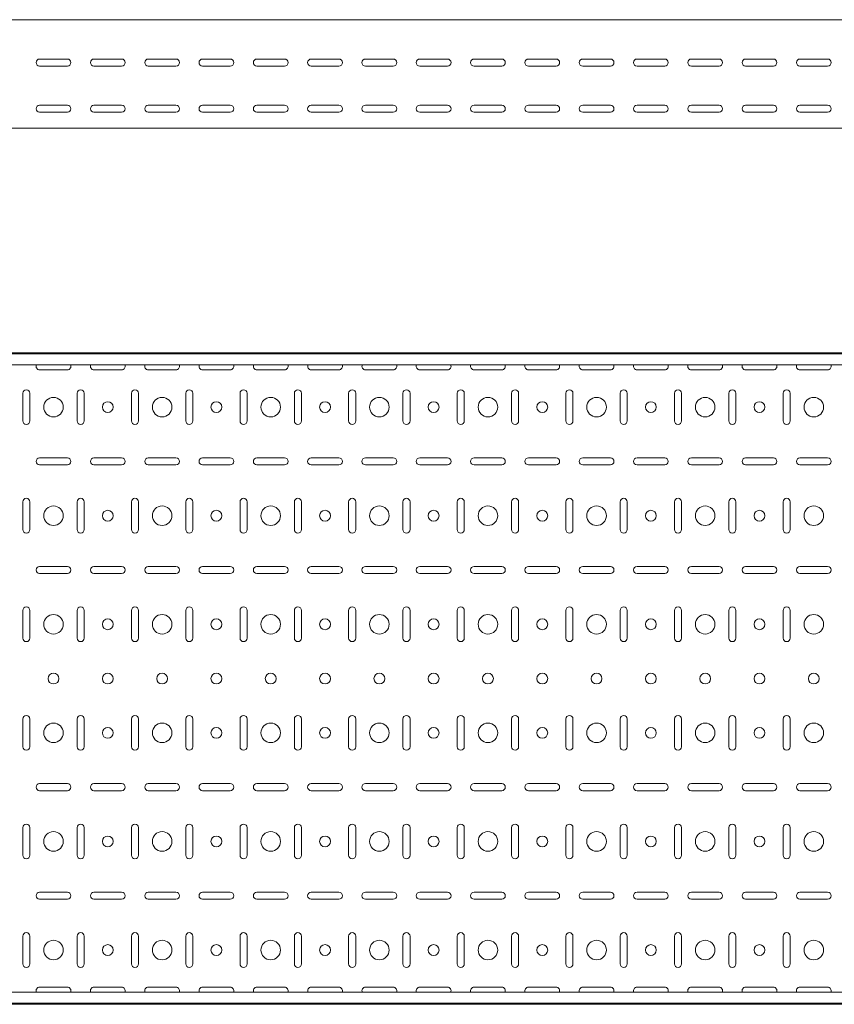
# Model space of a CAD drawing. Header units: millimetres. Extents: x -792 to 3872, y -6969 to -417.
# Tile 5 of 21: x 2366 to 3116, y -6969 to -6062. Entities that reach past the tile are written whole.
import ezdxf

# ---------------------------------------------------------------- set-up
doc = ezdxf.new("R2010")
doc.units = ezdxf.units.MM

msp = doc.modelspace()

# ---------------------------------------------------------------- linework, layer by layer
at = {"color": 7, "linetype": 'Continuous', "lineweight": 15}
for p, q in [((3872.2, -6061.74), (872.2, -6061.74)), ((2384.45, -6097.99), (2409.95, -6097.99)), ((2434.45, -6097.99), (2459.95, -6097.99)), ((2484.45, -6097.99), (2509.95, -6097.99)), ((2534.45, -6097.99), (2559.95, -6097.99)), ((2584.45, -6097.99), (2609.95, -6097.99)), ((2634.45, -6097.99), (2659.95, -6097.99)), ((2684.45, -6097.99), (2709.95, -6097.99)), ((2734.45, -6097.99), (2759.95, -6097.99)), ((2784.45, -6097.99), (2809.95, -6097.99)), ((2834.45, -6097.99), (2859.95, -6097.99)), ((2884.45, -6097.99), (2909.95, -6097.99)), ((2934.45, -6097.99), (2959.95, -6097.99)), ((2984.45, -6097.99), (3009.95, -6097.99)), ((3034.45, -6097.99), (3059.95, -6097.99)), ((3084.45, -6097.99), (3109.95, -6097.99)), ((2409.95, -6104.49), (2384.45, -6104.49)), ((2459.95, -6104.49), (2434.45, -6104.49)), ((2509.95, -6104.49), (2484.45, -6104.49)), ((2559.95, -6104.49), (2534.45, -6104.49)), ((2609.95, -6104.49), (2584.45, -6104.49)), ((2659.95, -6104.49), (2634.45, -6104.49)), ((2709.95, -6104.49), (2684.45, -6104.49)), ((2759.95, -6104.49), (2734.45, -6104.49)), ((2809.95, -6104.49), (2784.45, -6104.49)), ((2859.95, -6104.49), (2834.45, -6104.49)), ((2909.95, -6104.49), (2884.45, -6104.49)), ((2959.95, -6104.49), (2934.45, -6104.49)), ((3009.95, -6104.49), (2984.45, -6104.49)), ((3059.95, -6104.49), (3034.45, -6104.49)), ((3109.95, -6104.49), (3084.45, -6104.49)), ((2384.45, -6140.49), (2409.95, -6140.49)), ((2409.95, -6146.99), (2384.45, -6146.99)), ((2434.45, -6140.49), (2459.95, -6140.49)), ((2459.95, -6146.99), (2434.45, -6146.99)), ((2484.45, -6140.49), (2509.95, -6140.49)), ((2509.95, -6146.99), (2484.45, -6146.99)), ((2534.45, -6140.49), (2559.95, -6140.49)), ((2559.95, -6146.99), (2534.45, -6146.99)), ((2584.45, -6140.49), (2609.95, -6140.49)), ((2609.95, -6146.99), (2584.45, -6146.99)), ((2634.45, -6140.49), (2659.95, -6140.49)), ((2659.95, -6146.99), (2634.45, -6146.99)), ((2684.45, -6140.49), (2709.95, -6140.49)), ((2709.95, -6146.99), (2684.45, -6146.99)), ((2734.45, -6140.49), (2759.95, -6140.49)), ((2759.95, -6146.99), (2734.45, -6146.99)), ((2784.45, -6140.49), (2809.95, -6140.49)), ((2809.95, -6146.99), (2784.45, -6146.99)), ((2834.45, -6140.49), (2859.95, -6140.49)), ((2859.95, -6146.99), (2834.45, -6146.99)), ((2884.45, -6140.49), (2909.95, -6140.49)), ((2909.95, -6146.99), (2884.45, -6146.99)), ((2934.45, -6140.49), (2959.95, -6140.49)), ((2959.95, -6146.99), (2934.45, -6146.99)), ((2984.45, -6140.49), (3009.95, -6140.49)), ((3009.95, -6146.99), (2984.45, -6146.99)), ((3034.45, -6140.49), (3059.95, -6140.49)), ((3059.95, -6146.99), (3034.45, -6146.99)), ((3084.45, -6140.49), (3109.95, -6140.49)), ((3109.95, -6146.99), (3084.45, -6146.99)), ((3872.2, -6161.74), (872.2, -6161.74)), ((3872.2, -6368.54), (872.2, -6368.54)), ((3872.2, -6369.54), (872.2, -6369.54)), ((3872.2, -6379.75), (872.2, -6379.75)), ((2384.45, -6384.29), (2409.95, -6384.29)), ((2434.45, -6384.29), (2459.95, -6384.29)), ((2484.45, -6384.29), (2509.95, -6384.29)), ((2534.45, -6384.29), (2559.95, -6384.29)), ((2584.45, -6384.29), (2609.95, -6384.29)), ((2634.45, -6384.29), (2659.95, -6384.29)), ((2684.45, -6384.29), (2709.95, -6384.29)), ((2734.45, -6384.29), (2759.95, -6384.29)), ((2784.45, -6384.29), (2809.95, -6384.29)), ((2834.45, -6384.29), (2859.95, -6384.29)), ((2884.45, -6384.29), (2909.95, -6384.29)), ((2934.45, -6384.29), (2959.95, -6384.29)), ((2984.45, -6384.29), (3009.95, -6384.29)), ((3034.45, -6384.29), (3059.95, -6384.29)), ((3084.45, -6384.29), (3109.95, -6384.29)), ((2368.95, -6405.79), (2368.95, -6431.29)), ((2375.45, -6431.29), (2375.45, -6405.79)), ((2418.95, -6405.79), (2418.95, -6431.29)), ((2425.45, -6431.29), (2425.45, -6405.79)), ((2468.95, -6405.79), (2468.95, -6431.29)), ((2475.45, -6431.29), (2475.45, -6405.79)), ((2518.95, -6405.79), (2518.95, -6431.29)), ((2525.45, -6431.29), (2525.45, -6405.79)), ((2568.95, -6405.79), (2568.95, -6431.29)), ((2575.45, -6431.29), (2575.45, -6405.79)), ((2618.95, -6405.79), (2618.95, -6431.29)), ((2625.45, -6431.29), (2625.45, -6405.79)), ((2668.95, -6405.79), (2668.95, -6431.29)), ((2675.45, -6431.29), (2675.45, -6405.79)), ((2718.95, -6405.79), (2718.95, -6431.29)), ((2725.45, -6431.29), (2725.45, -6405.79)), ((2768.95, -6405.79), (2768.95, -6431.29)), ((2775.45, -6431.29), (2775.45, -6405.79)), ((2818.95, -6405.79), (2818.95, -6431.29)), ((2825.45, -6431.29), (2825.45, -6405.79)), ((2868.95, -6405.79), (2868.95, -6431.29)), ((2875.45, -6431.29), (2875.45, -6405.79)), ((2918.95, -6405.79), (2918.95, -6431.29)), ((2925.45, -6431.29), (2925.45, -6405.79)), ((2968.95, -6405.79), (2968.95, -6431.29)), ((2975.45, -6431.29), (2975.45, -6405.79)), ((3018.95, -6405.79), (3018.95, -6431.29)), ((3025.45, -6431.29), (3025.45, -6405.79)), ((3068.95, -6405.79), (3068.95, -6431.29)), ((3075.45, -6431.29), (3075.45, -6405.79)), ((2409.95, -6465.29), (2384.45, -6465.29)), ((2459.95, -6465.29), (2434.45, -6465.29)), ((2509.95, -6465.29), (2484.45, -6465.29)), ((2559.95, -6465.29), (2534.45, -6465.29)), ((2609.95, -6465.29), (2584.45, -6465.29)), ((2659.95, -6465.29), (2634.45, -6465.29)), ((2709.95, -6465.29), (2684.45, -6465.29)), ((2759.95, -6465.29), (2734.45, -6465.29)), ((2809.95, -6465.29), (2784.45, -6465.29)), ((2859.95, -6465.29), (2834.45, -6465.29)), ((2909.95, -6465.29), (2884.45, -6465.29)), ((2959.95, -6465.29), (2934.45, -6465.29)), ((3009.95, -6465.29), (2984.45, -6465.29)), ((3059.95, -6465.29), (3034.45, -6465.29)), ((3109.95, -6465.29), (3084.45, -6465.29)), ((2384.45, -6471.79), (2409.95, -6471.79)), ((2434.45, -6471.79), (2459.95, -6471.79)), ((2484.45, -6471.79), (2509.95, -6471.79)), ((2534.45, -6471.79), (2559.95, -6471.79)), ((2584.45, -6471.79), (2609.95, -6471.79)), ((2634.45, -6471.79), (2659.95, -6471.79)), ((2684.45, -6471.79), (2709.95, -6471.79)), ((2734.45, -6471.79), (2759.95, -6471.79)), ((2784.45, -6471.79), (2809.95, -6471.79)), ((2834.45, -6471.79), (2859.95, -6471.79)), ((2884.45, -6471.79), (2909.95, -6471.79)), ((2934.45, -6471.79), (2959.95, -6471.79)), ((2984.45, -6471.79), (3009.95, -6471.79)), ((3034.45, -6471.79), (3059.95, -6471.79)), ((3084.45, -6471.79), (3109.95, -6471.79)), ((2368.95, -6505.79), (2368.95, -6531.29)), ((2375.45, -6531.29), (2375.45, -6505.79)), ((2418.95, -6505.79), (2418.95, -6531.29)), ((2425.45, -6531.29), (2425.45, -6505.79)), ((2468.95, -6505.79), (2468.95, -6531.29)), ((2475.45, -6531.29), (2475.45, -6505.79)), ((2518.95, -6505.79), (2518.95, -6531.29)), ((2525.45, -6531.29), (2525.45, -6505.79)), ((2568.95, -6505.79), (2568.95, -6531.29)), ((2575.45, -6531.29), (2575.45, -6505.79)), ((2618.95, -6505.79), (2618.95, -6531.29)), ((2625.45, -6531.29), (2625.45, -6505.79)), ((2668.95, -6505.79), (2668.95, -6531.29)), ((2675.45, -6531.29), (2675.45, -6505.79)), ((2718.95, -6505.79), (2718.95, -6531.29)), ((2725.45, -6531.29), (2725.45, -6505.79)), ((2768.95, -6505.79), (2768.95, -6531.29)), ((2775.45, -6531.29), (2775.45, -6505.79)), ((2818.95, -6505.79), (2818.95, -6531.29)), ((2825.45, -6531.29), (2825.45, -6505.79)), ((2868.95, -6505.79), (2868.95, -6531.29)), ((2875.45, -6531.29), (2875.45, -6505.79)), ((2918.95, -6505.79), (2918.95, -6531.29)), ((2925.45, -6531.29), (2925.45, -6505.79)), ((2968.95, -6505.79), (2968.95, -6531.29)), ((2975.45, -6531.29), (2975.45, -6505.79)), ((3018.95, -6505.79), (3018.95, -6531.29)), ((3025.45, -6531.29), (3025.45, -6505.79)), ((3068.95, -6505.79), (3068.95, -6531.29)), ((3075.45, -6531.29), (3075.45, -6505.79)), ((2409.95, -6565.29), (2384.45, -6565.29)), ((2384.45, -6571.79), (2409.95, -6571.79)), ((2459.95, -6565.29), (2434.45, -6565.29)), ((2434.45, -6571.79), (2459.95, -6571.79)), ((2509.95, -6565.29), (2484.45, -6565.29)), ((2484.45, -6571.79), (2509.95, -6571.79)), ((2559.95, -6565.29), (2534.45, -6565.29)), ((2534.45, -6571.79), (2559.95, -6571.79)), ((2609.95, -6565.29), (2584.45, -6565.29)), ((2584.45, -6571.79), (2609.95, -6571.79)), ((2659.95, -6565.29), (2634.45, -6565.29)), ((2634.45, -6571.79), (2659.95, -6571.79)), ((2709.95, -6565.29), (2684.45, -6565.29)), ((2684.45, -6571.79), (2709.95, -6571.79)), ((2759.95, -6565.29), (2734.45, -6565.29)), ((2734.45, -6571.79), (2759.95, -6571.79)), ((2809.95, -6565.29), (2784.45, -6565.29)), ((2784.45, -6571.79), (2809.95, -6571.79)), ((2859.95, -6565.29), (2834.45, -6565.29)), ((2834.45, -6571.79), (2859.95, -6571.79)), ((2909.95, -6565.29), (2884.45, -6565.29)), ((2884.45, -6571.79), (2909.95, -6571.79)), ((2959.95, -6565.29), (2934.45, -6565.29)), ((2934.45, -6571.79), (2959.95, -6571.79)), ((3009.95, -6565.29), (2984.45, -6565.29)), ((2984.45, -6571.79), (3009.95, -6571.79)), ((3059.95, -6565.29), (3034.45, -6565.29)), ((3034.45, -6571.79), (3059.95, -6571.79)), ((3109.95, -6565.29), (3084.45, -6565.29)), ((3084.45, -6571.79), (3109.95, -6571.79)), ((2368.95, -6605.79), (2368.95, -6631.29)), ((2375.45, -6631.29), (2375.45, -6605.79)), ((2418.95, -6605.79), (2418.95, -6631.29)), ((2425.45, -6631.29), (2425.45, -6605.79)), ((2468.95, -6605.79), (2468.95, -6631.29)), ((2475.45, -6631.29), (2475.45, -6605.79)), ((2518.95, -6605.79), (2518.95, -6631.29)), ((2525.45, -6631.29), (2525.45, -6605.79)), ((2568.95, -6605.79), (2568.95, -6631.29)), ((2575.45, -6631.29), (2575.45, -6605.79)), ((2618.95, -6605.79), (2618.95, -6631.29)), ((2625.45, -6631.29), (2625.45, -6605.79)), ((2668.95, -6605.79), (2668.95, -6631.29)), ((2675.45, -6631.29), (2675.45, -6605.79)), ((2718.95, -6605.79), (2718.95, -6631.29)), ((2725.45, -6631.29), (2725.45, -6605.79)), ((2768.95, -6605.79), (2768.95, -6631.29)), ((2775.45, -6631.29), (2775.45, -6605.79)), ((2818.95, -6605.79), (2818.95, -6631.29)), ((2825.45, -6631.29), (2825.45, -6605.79)), ((2868.95, -6605.79), (2868.95, -6631.29)), ((2875.45, -6631.29), (2875.45, -6605.79)), ((2918.95, -6605.79), (2918.95, -6631.29)), ((2925.45, -6631.29), (2925.45, -6605.79)), ((2968.95, -6605.79), (2968.95, -6631.29)), ((2975.45, -6631.29), (2975.45, -6605.79)), ((3018.95, -6605.79), (3018.95, -6631.29)), ((3025.45, -6631.29), (3025.45, -6605.79)), ((3068.95, -6605.79), (3068.95, -6631.29)), ((3075.45, -6631.29), (3075.45, -6605.79)), ((2368.95, -6705.79), (2368.95, -6731.29)), ((2375.45, -6731.29), (2375.45, -6705.79)), ((2418.95, -6705.79), (2418.95, -6731.29)), ((2425.45, -6731.29), (2425.45, -6705.79)), ((2468.95, -6705.79), (2468.95, -6731.29)), ((2475.45, -6731.29), (2475.45, -6705.79)), ((2518.95, -6705.79), (2518.95, -6731.29)), ((2525.45, -6731.29), (2525.45, -6705.79)), ((2568.95, -6705.79), (2568.95, -6731.29)), ((2575.45, -6731.29), (2575.45, -6705.79)), ((2618.95, -6705.79), (2618.95, -6731.29)), ((2625.45, -6731.29), (2625.45, -6705.79)), ((2668.95, -6705.79), (2668.95, -6731.29)), ((2675.45, -6731.29), (2675.45, -6705.79)), ((2718.95, -6705.79), (2718.95, -6731.29)), ((2725.45, -6731.29), (2725.45, -6705.79)), ((2768.95, -6705.79), (2768.95, -6731.29)), ((2775.45, -6731.29), (2775.45, -6705.79)), ((2818.95, -6705.79), (2818.95, -6731.29)), ((2825.45, -6731.29), (2825.45, -6705.79)), ((2868.95, -6705.79), (2868.95, -6731.29)), ((2875.45, -6731.29), (2875.45, -6705.79)), ((2918.95, -6705.79), (2918.95, -6731.29)), ((2925.45, -6731.29), (2925.45, -6705.79)), ((2968.95, -6705.79), (2968.95, -6731.29)), ((2975.45, -6731.29), (2975.45, -6705.79)), ((3018.95, -6705.79), (3018.95, -6731.29)), ((3025.45, -6731.29), (3025.45, -6705.79)), ((3068.95, -6705.79), (3068.95, -6731.29)), ((3075.45, -6731.29), (3075.45, -6705.79)), ((2409.95, -6765.29), (2384.45, -6765.29)), ((2384.45, -6771.79), (2409.95, -6771.79)), ((2459.95, -6765.29), (2434.45, -6765.29)), ((2434.45, -6771.79), (2459.95, -6771.79)), ((2509.95, -6765.29), (2484.45, -6765.29)), ((2484.45, -6771.79), (2509.95, -6771.79)), ((2559.95, -6765.29), (2534.45, -6765.29)), ((2534.45, -6771.79), (2559.95, -6771.79)), ((2609.95, -6765.29), (2584.45, -6765.29)), ((2584.45, -6771.79), (2609.95, -6771.79)), ((2659.95, -6765.29), (2634.45, -6765.29)), ((2634.45, -6771.79), (2659.95, -6771.79)), ((2709.95, -6765.29), (2684.45, -6765.29)), ((2684.45, -6771.79), (2709.95, -6771.79)), ((2759.95, -6765.29), (2734.45, -6765.29)), ((2734.45, -6771.79), (2759.95, -6771.79)), ((2809.95, -6765.29), (2784.45, -6765.29)), ((2784.45, -6771.79), (2809.95, -6771.79)), ((2859.95, -6765.29), (2834.45, -6765.29)), ((2834.45, -6771.79), (2859.95, -6771.79)), ((2909.95, -6765.29), (2884.45, -6765.29)), ((2884.45, -6771.79), (2909.95, -6771.79)), ((2959.95, -6765.29), (2934.45, -6765.29)), ((2934.45, -6771.79), (2959.95, -6771.79)), ((3009.95, -6765.29), (2984.45, -6765.29)), ((2984.45, -6771.79), (3009.95, -6771.79)), ((3059.95, -6765.29), (3034.45, -6765.29)), ((3034.45, -6771.79), (3059.95, -6771.79)), ((3109.95, -6765.29), (3084.45, -6765.29)), ((3084.45, -6771.79), (3109.95, -6771.79)), ((2368.95, -6805.79), (2368.95, -6831.29)), ((2375.45, -6831.29), (2375.45, -6805.79)), ((2418.95, -6805.79), (2418.95, -6831.29)), ((2425.45, -6831.29), (2425.45, -6805.79)), ((2468.95, -6805.79), (2468.95, -6831.29)), ((2475.45, -6831.29), (2475.45, -6805.79)), ((2518.95, -6805.79), (2518.95, -6831.29)), ((2525.45, -6831.29), (2525.45, -6805.79)), ((2568.95, -6805.79), (2568.95, -6831.29)), ((2575.45, -6831.29), (2575.45, -6805.79)), ((2618.95, -6805.79), (2618.95, -6831.29)), ((2625.45, -6831.29), (2625.45, -6805.79)), ((2668.95, -6805.79), (2668.95, -6831.29)), ((2675.45, -6831.29), (2675.45, -6805.79)), ((2718.95, -6805.79), (2718.95, -6831.29)), ((2725.45, -6831.29), (2725.45, -6805.79)), ((2768.95, -6805.79), (2768.95, -6831.29)), ((2775.45, -6831.29), (2775.45, -6805.79)), ((2818.95, -6805.79), (2818.95, -6831.29)), ((2825.45, -6831.29), (2825.45, -6805.79)), ((2868.95, -6805.79), (2868.95, -6831.29)), ((2875.45, -6831.29), (2875.45, -6805.79)), ((2918.95, -6805.79), (2918.95, -6831.29)), ((2925.45, -6831.29), (2925.45, -6805.79)), ((2968.95, -6805.79), (2968.95, -6831.29)), ((2975.45, -6831.29), (2975.45, -6805.79)), ((3018.95, -6805.79), (3018.95, -6831.29)), ((3025.45, -6831.29), (3025.45, -6805.79)), ((3068.95, -6805.79), (3068.95, -6831.29)), ((3075.45, -6831.29), (3075.45, -6805.79)), ((2409.95, -6865.29), (2384.45, -6865.29)), ((2384.45, -6871.79), (2409.95, -6871.79)), ((2459.95, -6865.29), (2434.45, -6865.29)), ((2434.45, -6871.79), (2459.95, -6871.79)), ((2509.95, -6865.29), (2484.45, -6865.29)), ((2484.45, -6871.79), (2509.95, -6871.79)), ((2559.95, -6865.29), (2534.45, -6865.29)), ((2534.45, -6871.79), (2559.95, -6871.79)), ((2609.95, -6865.29), (2584.45, -6865.29)), ((2584.45, -6871.79), (2609.95, -6871.79)), ((2659.95, -6865.29), (2634.45, -6865.29)), ((2634.45, -6871.79), (2659.95, -6871.79)), ((2709.95, -6865.29), (2684.45, -6865.29)), ((2684.45, -6871.79), (2709.95, -6871.79)), ((2759.95, -6865.29), (2734.45, -6865.29)), ((2734.45, -6871.79), (2759.95, -6871.79)), ((2809.95, -6865.29), (2784.45, -6865.29)), ((2784.45, -6871.79), (2809.95, -6871.79)), ((2859.95, -6865.29), (2834.45, -6865.29)), ((2834.45, -6871.79), (2859.95, -6871.79)), ((2909.95, -6865.29), (2884.45, -6865.29)), ((2884.45, -6871.79), (2909.95, -6871.79)), ((2959.95, -6865.29), (2934.45, -6865.29)), ((2934.45, -6871.79), (2959.95, -6871.79)), ((3009.95, -6865.29), (2984.45, -6865.29)), ((2984.45, -6871.79), (3009.95, -6871.79)), ((3059.95, -6865.29), (3034.45, -6865.29)), ((3034.45, -6871.79), (3059.95, -6871.79)), ((3109.95, -6865.29), (3084.45, -6865.29)), ((3084.45, -6871.79), (3109.95, -6871.79)), ((2368.95, -6905.79), (2368.95, -6931.29)), ((2375.45, -6931.29), (2375.45, -6905.79)), ((2418.95, -6905.79), (2418.95, -6931.29)), ((2425.45, -6931.29), (2425.45, -6905.79)), ((2468.95, -6905.79), (2468.95, -6931.29)), ((2475.45, -6931.29), (2475.45, -6905.79)), ((2518.95, -6905.79), (2518.95, -6931.29)), ((2525.45, -6931.29), (2525.45, -6905.79)), ((2568.95, -6905.79), (2568.95, -6931.29)), ((2575.45, -6931.29), (2575.45, -6905.79)), ((2618.95, -6905.79), (2618.95, -6931.29)), ((2625.45, -6931.29), (2625.45, -6905.79)), ((2668.95, -6905.79), (2668.95, -6931.29)), ((2675.45, -6931.29), (2675.45, -6905.79)), ((2718.95, -6905.79), (2718.95, -6931.29)), ((2725.45, -6931.29), (2725.45, -6905.79)), ((2768.95, -6905.79), (2768.95, -6931.29)), ((2775.45, -6931.29), (2775.45, -6905.79)), ((2818.95, -6905.79), (2818.95, -6931.29)), ((2825.45, -6931.29), (2825.45, -6905.79)), ((2868.95, -6905.79), (2868.95, -6931.29)), ((2875.45, -6931.29), (2875.45, -6905.79)), ((2918.95, -6905.79), (2918.95, -6931.29)), ((2925.45, -6931.29), (2925.45, -6905.79)), ((2968.95, -6905.79), (2968.95, -6931.29)), ((2975.45, -6931.29), (2975.45, -6905.79)), ((3018.95, -6905.79), (3018.95, -6931.29)), ((3025.45, -6931.29), (3025.45, -6905.79)), ((3068.95, -6905.79), (3068.95, -6931.29)), ((3075.45, -6931.29), (3075.45, -6905.79)), ((2409.95, -6952.79), (2384.45, -6952.79)), ((2459.95, -6952.79), (2434.45, -6952.79)), ((2509.95, -6952.79), (2484.45, -6952.79)), ((2559.95, -6952.79), (2534.45, -6952.79)), ((2609.95, -6952.79), (2584.45, -6952.79)), ((2659.95, -6952.79), (2634.45, -6952.79)), ((2709.95, -6952.79), (2684.45, -6952.79)), ((2759.95, -6952.79), (2734.45, -6952.79)), ((2809.95, -6952.79), (2784.45, -6952.79)), ((2859.95, -6952.79), (2834.45, -6952.79)), ((2909.95, -6952.79), (2884.45, -6952.79)), ((2959.95, -6952.79), (2934.45, -6952.79)), ((3009.95, -6952.79), (2984.45, -6952.79)), ((3059.95, -6952.79), (3034.45, -6952.79)), ((3109.95, -6952.79), (3084.45, -6952.79)), ((3872.2, -6957.33), (872.2, -6957.33)), ((872.2, -6967.54), (3872.2, -6967.54)), ((3872.2, -6968.54), (872.2, -6968.54))]:
    msp.add_line(p, q, dxfattribs=at)
for centre, radius in [((2397.2, -6418.54), 9), ((2497.2, -6418.54), 9), ((2597.2, -6418.54), 9), ((2697.2, -6418.54), 9), ((2797.2, -6418.54), 9), ((2897.2, -6418.54), 9), ((2997.2, -6418.54), 9), ((3097.2, -6418.54), 9), ((2447.2, -6418.54), 5), ((2547.2, -6418.54), 5), ((2647.2, -6418.54), 5), ((2747.2, -6418.54), 5), ((2847.2, -6418.54), 5), ((2947.2, -6418.54), 5), ((3047.2, -6418.54), 5), ((2397.2, -6518.54), 9), ((2497.2, -6518.54), 9), ((2597.2, -6518.54), 9), ((2697.2, -6518.54), 9), ((2797.2, -6518.54), 9), ((2897.2, -6518.54), 9), ((2997.2, -6518.54), 9), ((3097.2, -6518.54), 9), ((2447.2, -6518.54), 5), ((2547.2, -6518.54), 5), ((2647.2, -6518.54), 5), ((2747.2, -6518.54), 5), ((2847.2, -6518.54), 5), ((2947.2, -6518.54), 5), ((3047.2, -6518.54), 5), ((2397.2, -6618.54), 9), ((2497.2, -6618.54), 9), ((2597.2, -6618.54), 9), ((2697.2, -6618.54), 9), ((2797.2, -6618.54), 9), ((2897.2, -6618.54), 9), ((2997.2, -6618.54), 9), ((3097.2, -6618.54), 9), ((2447.2, -6618.54), 5), ((2547.2, -6618.54), 5), ((2647.2, -6618.54), 5), ((2747.2, -6618.54), 5), ((2847.2, -6618.54), 5), ((2947.2, -6618.54), 5), ((3047.2, -6618.54), 5), ((2397.2, -6668.54), 5), ((2447.2, -6668.54), 5), ((2497.2, -6668.54), 5), ((2547.2, -6668.54), 5), ((2597.2, -6668.54), 5), ((2647.2, -6668.54), 5), ((2697.2, -6668.54), 5), ((2747.2, -6668.54), 5), ((2797.2, -6668.54), 5), ((2847.2, -6668.54), 5), ((2897.2, -6668.54), 5), ((2947.2, -6668.54), 5), ((2997.2, -6668.54), 5), ((3047.2, -6668.54), 5), ((3097.2, -6668.54), 5), ((2397.2, -6718.54), 9), ((2497.2, -6718.54), 9), ((2597.2, -6718.54), 9), ((2697.2, -6718.54), 9), ((2797.2, -6718.54), 9), ((2897.2, -6718.54), 9), ((2997.2, -6718.54), 9), ((3097.2, -6718.54), 9), ((2447.2, -6718.54), 5), ((2547.2, -6718.54), 5), ((2647.2, -6718.54), 5), ((2747.2, -6718.54), 5), ((2847.2, -6718.54), 5), ((2947.2, -6718.54), 5), ((3047.2, -6718.54), 5), ((2397.2, -6818.54), 9), ((2497.2, -6818.54), 9), ((2597.2, -6818.54), 9), ((2697.2, -6818.54), 9), ((2797.2, -6818.54), 9), ((2897.2, -6818.54), 9), ((2997.2, -6818.54), 9), ((3097.2, -6818.54), 9), ((2447.2, -6818.54), 5), ((2547.2, -6818.54), 5), ((2647.2, -6818.54), 5), ((2747.2, -6818.54), 5), ((2847.2, -6818.54), 5), ((2947.2, -6818.54), 5), ((3047.2, -6818.54), 5), ((2397.2, -6918.54), 9), ((2497.2, -6918.54), 9), ((2597.2, -6918.54), 9), ((2697.2, -6918.54), 9), ((2797.2, -6918.54), 9), ((2897.2, -6918.54), 9), ((2997.2, -6918.54), 9), ((3097.2, -6918.54), 9), ((2447.2, -6918.54), 5), ((2547.2, -6918.54), 5), ((2647.2, -6918.54), 5), ((2747.2, -6918.54), 5), ((2847.2, -6918.54), 5), ((2947.2, -6918.54), 5), ((3047.2, -6918.54), 5)]:
    msp.add_circle(centre, radius, dxfattribs=at)
for centre, start, end in [((2384.45, -6101.24), 90, 270), ((2409.95, -6101.24), 270, 90), ((2434.45, -6101.24), 90, 270), ((2459.95, -6101.24), 270, 90), ((2484.45, -6101.24), 90, 270), ((2509.95, -6101.24), 270, 90), ((2534.45, -6101.24), 90, 270), ((2559.95, -6101.24), 270, 90), ((2584.45, -6101.24), 90, 270), ((2609.95, -6101.24), 270, 90), ((2634.45, -6101.24), 90, 270), ((2659.95, -6101.24), 270, 90), ((2684.45, -6101.24), 90, 270), ((2709.95, -6101.24), 270, 90), ((2734.45, -6101.24), 90, 270), ((2759.95, -6101.24), 270, 90), ((2784.45, -6101.24), 90, 270), ((2809.95, -6101.24), 270, 90), ((2834.45, -6101.24), 90, 270), ((2859.95, -6101.24), 270, 90), ((2884.45, -6101.24), 90, 270), ((2909.95, -6101.24), 270, 90), ((2934.45, -6101.24), 90, 270), ((2959.95, -6101.24), 270, 90), ((2984.45, -6101.24), 90, 270), ((3009.95, -6101.24), 270, 90), ((3034.45, -6101.24), 90, 270), ((3059.95, -6101.24), 270, 90), ((3084.45, -6101.24), 90, 270), ((3109.95, -6101.24), 270, 90), ((2384.45, -6143.74), 90, 270), ((2409.95, -6143.74), 270, 90), ((2434.45, -6143.74), 90, 270), ((2459.95, -6143.74), 270, 90), ((2484.45, -6143.74), 90, 270), ((2509.95, -6143.74), 270, 90), ((2534.45, -6143.74), 90, 270), ((2559.95, -6143.74), 270, 90), ((2584.45, -6143.74), 90, 270), ((2609.95, -6143.74), 270, 90), ((2634.45, -6143.74), 90, 270), ((2659.95, -6143.74), 270, 90), ((2684.45, -6143.74), 90, 270), ((2709.95, -6143.74), 270, 90), ((2734.45, -6143.74), 90, 270), ((2759.95, -6143.74), 270, 90), ((2784.45, -6143.74), 90, 270), ((2809.95, -6143.74), 270, 90), ((2834.45, -6143.74), 90, 270), ((2859.95, -6143.74), 270, 90), ((2884.45, -6143.74), 90, 270), ((2909.95, -6143.74), 270, 90), ((2934.45, -6143.74), 90, 270), ((2959.95, -6143.74), 270, 90), ((2984.45, -6143.74), 90, 270), ((3009.95, -6143.74), 270, 90), ((3034.45, -6143.74), 90, 270), ((3059.95, -6143.74), 270, 90), ((3084.45, -6143.74), 90, 270), ((3109.95, -6143.74), 270, 90), ((2384.45, -6381.04), 156.64793, 270), ((2409.95, -6381.04), 270, 23.35207), ((2434.45, -6381.04), 156.64793, 270), ((2459.95, -6381.04), 270, 23.35207), ((2484.45, -6381.04), 156.64793, 270), ((2509.95, -6381.04), 270, 23.35207), ((2534.45, -6381.04), 156.64793, 270), ((2559.95, -6381.04), 270, 23.35207), ((2584.45, -6381.04), 156.64793, 270), ((2609.95, -6381.04), 270, 23.35207), ((2634.45, -6381.04), 156.64793, 270), ((2659.95, -6381.04), 270, 23.35207), ((2684.45, -6381.04), 156.64793, 270), ((2709.95, -6381.04), 270, 23.35207), ((2734.45, -6381.04), 156.64793, 270), ((2759.95, -6381.04), 270, 23.35207), ((2784.45, -6381.04), 156.64793, 270), ((2809.95, -6381.04), 270, 23.35207), ((2834.45, -6381.04), 156.64793, 270), ((2859.95, -6381.04), 270, 23.35207), ((2884.45, -6381.04), 156.64793, 270), ((2909.95, -6381.04), 270, 23.35207), ((2934.45, -6381.04), 156.64793, 270), ((2959.95, -6381.04), 270, 23.35207), ((2984.45, -6381.04), 156.64793, 270), ((3009.95, -6381.04), 270, 23.35207), ((3034.45, -6381.04), 156.64793, 270), ((3059.95, -6381.04), 270, 23.35207), ((3084.45, -6381.04), 156.64793, 270), ((3109.95, -6381.04), 270, 23.35207), ((2372.2, -6405.79), 0, 180), ((2422.2, -6405.79), 0, 180), ((2472.2, -6405.79), 0, 180), ((2522.2, -6405.79), 0, 180), ((2572.2, -6405.79), 0, 180), ((2622.2, -6405.79), 0, 180), ((2672.2, -6405.79), 0, 180), ((2722.2, -6405.79), 0, 180), ((2772.2, -6405.79), 0, 180), ((2822.2, -6405.79), 0, 180), ((2872.2, -6405.79), 0, 180), ((2922.2, -6405.79), 0, 180), ((2972.2, -6405.79), 0, 180), ((3022.2, -6405.79), 0, 180), ((3072.2, -6405.79), 0, 180), ((2372.2, -6431.29), 180, 0), ((2422.2, -6431.29), 180, 0), ((2472.2, -6431.29), 180, 0), ((2522.2, -6431.29), 180, 0), ((2572.2, -6431.29), 180, 0), ((2622.2, -6431.29), 180, 0), ((2672.2, -6431.29), 180, 0), ((2722.2, -6431.29), 180, 0), ((2772.2, -6431.29), 180, 0), ((2822.2, -6431.29), 180, 0), ((2872.2, -6431.29), 180, 0), ((2922.2, -6431.29), 180, 0), ((2972.2, -6431.29), 180, 0), ((3022.2, -6431.29), 180, 0), ((3072.2, -6431.29), 180, 0), ((2384.45, -6468.54), 90, 270), ((2409.95, -6468.54), 270, 90), ((2434.45, -6468.54), 90, 270), ((2459.95, -6468.54), 270, 90), ((2484.45, -6468.54), 90, 270), ((2509.95, -6468.54), 270, 90), ((2534.45, -6468.54), 90, 270), ((2559.95, -6468.54), 270, 90), ((2584.45, -6468.54), 90, 270), ((2609.95, -6468.54), 270, 90), ((2634.45, -6468.54), 90, 270), ((2659.95, -6468.54), 270, 90), ((2684.45, -6468.54), 90, 270), ((2709.95, -6468.54), 270, 90), ((2734.45, -6468.54), 90, 270), ((2759.95, -6468.54), 270, 90), ((2784.45, -6468.54), 90, 270), ((2809.95, -6468.54), 270, 90), ((2834.45, -6468.54), 90, 270), ((2859.95, -6468.54), 270, 90), ((2884.45, -6468.54), 90, 270), ((2909.95, -6468.54), 270, 90), ((2934.45, -6468.54), 90, 270), ((2959.95, -6468.54), 270, 90), ((2984.45, -6468.54), 90, 270), ((3009.95, -6468.54), 270, 90), ((3034.45, -6468.54), 90, 270), ((3059.95, -6468.54), 270, 90), ((3084.45, -6468.54), 90, 270), ((3109.95, -6468.54), 270, 90), ((2372.2, -6505.79), 0, 180), ((2422.2, -6505.79), 0, 180), ((2472.2, -6505.79), 0, 180), ((2522.2, -6505.79), 0, 180), ((2572.2, -6505.79), 0, 180), ((2622.2, -6505.79), 0, 180), ((2672.2, -6505.79), 0, 180), ((2722.2, -6505.79), 0, 180), ((2772.2, -6505.79), 0, 180), ((2822.2, -6505.79), 0, 180), ((2872.2, -6505.79), 0, 180), ((2922.2, -6505.79), 0, 180), ((2972.2, -6505.79), 0, 180), ((3022.2, -6505.79), 0, 180), ((3072.2, -6505.79), 0, 180), ((2372.2, -6531.29), 180, 0), ((2422.2, -6531.29), 180, 0), ((2472.2, -6531.29), 180, 0), ((2522.2, -6531.29), 180, 0), ((2572.2, -6531.29), 180, 0), ((2622.2, -6531.29), 180, 0), ((2672.2, -6531.29), 180, 0), ((2722.2, -6531.29), 180, 0), ((2772.2, -6531.29), 180, 0), ((2822.2, -6531.29), 180, 0), ((2872.2, -6531.29), 180, 0), ((2922.2, -6531.29), 180, 0), ((2972.2, -6531.29), 180, 0), ((3022.2, -6531.29), 180, 0), ((3072.2, -6531.29), 180, 0), ((2384.45, -6568.54), 90, 270), ((2409.95, -6568.54), 270, 90), ((2434.45, -6568.54), 90, 270), ((2459.95, -6568.54), 270, 90), ((2484.45, -6568.54), 90, 270), ((2509.95, -6568.54), 270, 90), ((2534.45, -6568.54), 90, 270), ((2559.95, -6568.54), 270, 90), ((2584.45, -6568.54), 90, 270), ((2609.95, -6568.54), 270, 90), ((2634.45, -6568.54), 90, 270), ((2659.95, -6568.54), 270, 90), ((2684.45, -6568.54), 90, 270), ((2709.95, -6568.54), 270, 90), ((2734.45, -6568.54), 90, 270), ((2759.95, -6568.54), 270, 90), ((2784.45, -6568.54), 90, 270), ((2809.95, -6568.54), 270, 90), ((2834.45, -6568.54), 90, 270), ((2859.95, -6568.54), 270, 90), ((2884.45, -6568.54), 90, 270), ((2909.95, -6568.54), 270, 90), ((2934.45, -6568.54), 90, 270), ((2959.95, -6568.54), 270, 90), ((2984.45, -6568.54), 90, 270), ((3009.95, -6568.54), 270, 90), ((3034.45, -6568.54), 90, 270), ((3059.95, -6568.54), 270, 90), ((3084.45, -6568.54), 90, 270), ((3109.95, -6568.54), 270, 90), ((2372.2, -6605.79), 0, 180), ((2422.2, -6605.79), 0, 180), ((2472.2, -6605.79), 0, 180), ((2522.2, -6605.79), 0, 180), ((2572.2, -6605.79), 0, 180), ((2622.2, -6605.79), 0, 180), ((2672.2, -6605.79), 0, 180), ((2722.2, -6605.79), 0, 180), ((2772.2, -6605.79), 0, 180), ((2822.2, -6605.79), 0, 180), ((2872.2, -6605.79), 0, 180), ((2922.2, -6605.79), 0, 180), ((2972.2, -6605.79), 0, 180), ((3022.2, -6605.79), 0, 180), ((3072.2, -6605.79), 0, 180), ((2372.2, -6631.29), 180, 0), ((2422.2, -6631.29), 180, 0), ((2472.2, -6631.29), 180, 0), ((2522.2, -6631.29), 180, 0), ((2572.2, -6631.29), 180, 0), ((2622.2, -6631.29), 180, 0), ((2672.2, -6631.29), 180, 0), ((2722.2, -6631.29), 180, 0), ((2772.2, -6631.29), 180, 0), ((2822.2, -6631.29), 180, 0), ((2872.2, -6631.29), 180, 0), ((2922.2, -6631.29), 180, 0), ((2972.2, -6631.29), 180, 0), ((3022.2, -6631.29), 180, 0), ((3072.2, -6631.29), 180, 0), ((2372.2, -6705.79), 0, 180), ((2422.2, -6705.79), 0, 180), ((2472.2, -6705.79), 0, 180), ((2522.2, -6705.79), 0, 180), ((2572.2, -6705.79), 0, 180), ((2622.2, -6705.79), 0, 180), ((2672.2, -6705.79), 0, 180), ((2722.2, -6705.79), 0, 180), ((2772.2, -6705.79), 0, 180), ((2822.2, -6705.79), 0, 180), ((2872.2, -6705.79), 0, 180), ((2922.2, -6705.79), 0, 180), ((2972.2, -6705.79), 0, 180), ((3022.2, -6705.79), 0, 180), ((3072.2, -6705.79), 0, 180), ((2372.2, -6731.29), 180, 0), ((2422.2, -6731.29), 180, 0), ((2472.2, -6731.29), 180, 0), ((2522.2, -6731.29), 180, 0), ((2572.2, -6731.29), 180, 0), ((2622.2, -6731.29), 180, 0), ((2672.2, -6731.29), 180, 0), ((2722.2, -6731.29), 180, 0), ((2772.2, -6731.29), 180, 0), ((2822.2, -6731.29), 180, 0), ((2872.2, -6731.29), 180, 0), ((2922.2, -6731.29), 180, 0), ((2972.2, -6731.29), 180, 0), ((3022.2, -6731.29), 180, 0), ((3072.2, -6731.29), 180, 0), ((2384.45, -6768.54), 90, 270), ((2409.95, -6768.54), 270, 90), ((2434.45, -6768.54), 90, 270), ((2459.95, -6768.54), 270, 90), ((2484.45, -6768.54), 90, 270), ((2509.95, -6768.54), 270, 90), ((2534.45, -6768.54), 90, 270), ((2559.95, -6768.54), 270, 90), ((2584.45, -6768.54), 90, 270), ((2609.95, -6768.54), 270, 90), ((2634.45, -6768.54), 90, 270), ((2659.95, -6768.54), 270, 90), ((2684.45, -6768.54), 90, 270), ((2709.95, -6768.54), 270, 90), ((2734.45, -6768.54), 90, 270), ((2759.95, -6768.54), 270, 90), ((2784.45, -6768.54), 90, 270), ((2809.95, -6768.54), 270, 90), ((2834.45, -6768.54), 90, 270), ((2859.95, -6768.54), 270, 90), ((2884.45, -6768.54), 90, 270), ((2909.95, -6768.54), 270, 90), ((2934.45, -6768.54), 90, 270), ((2959.95, -6768.54), 270, 90), ((2984.45, -6768.54), 90, 270), ((3009.95, -6768.54), 270, 90), ((3034.45, -6768.54), 90, 270), ((3059.95, -6768.54), 270, 90), ((3084.45, -6768.54), 90, 270), ((3109.95, -6768.54), 270, 90), ((2372.2, -6805.79), 0, 180), ((2422.2, -6805.79), 0, 180), ((2472.2, -6805.79), 0, 180), ((2522.2, -6805.79), 0, 180), ((2572.2, -6805.79), 0, 180), ((2622.2, -6805.79), 0, 180), ((2672.2, -6805.79), 0, 180), ((2722.2, -6805.79), 0, 180), ((2772.2, -6805.79), 0, 180), ((2822.2, -6805.79), 0, 180), ((2872.2, -6805.79), 0, 180), ((2922.2, -6805.79), 0, 180), ((2972.2, -6805.79), 0, 180), ((3022.2, -6805.79), 0, 180), ((3072.2, -6805.79), 0, 180), ((2372.2, -6831.29), 180, 0), ((2422.2, -6831.29), 180, 0), ((2472.2, -6831.29), 180, 0), ((2522.2, -6831.29), 180, 0), ((2572.2, -6831.29), 180, 0), ((2622.2, -6831.29), 180, 0), ((2672.2, -6831.29), 180, 0), ((2722.2, -6831.29), 180, 0), ((2772.2, -6831.29), 180, 0), ((2822.2, -6831.29), 180, 0), ((2872.2, -6831.29), 180, 0), ((2922.2, -6831.29), 180, 0), ((2972.2, -6831.29), 180, 0), ((3022.2, -6831.29), 180, 0), ((3072.2, -6831.29), 180, 0), ((2384.45, -6868.54), 90, 270), ((2409.95, -6868.54), 270, 90), ((2434.45, -6868.54), 90, 270), ((2459.95, -6868.54), 270, 90), ((2484.45, -6868.54), 90, 270), ((2509.95, -6868.54), 270, 90), ((2534.45, -6868.54), 90, 270), ((2559.95, -6868.54), 270, 90), ((2584.45, -6868.54), 90, 270), ((2609.95, -6868.54), 270, 90), ((2634.45, -6868.54), 90, 270), ((2659.95, -6868.54), 270, 90), ((2684.45, -6868.54), 90, 270), ((2709.95, -6868.54), 270, 90), ((2734.45, -6868.54), 90, 270), ((2759.95, -6868.54), 270, 90), ((2784.45, -6868.54), 90, 270), ((2809.95, -6868.54), 270, 90), ((2834.45, -6868.54), 90, 270), ((2859.95, -6868.54), 270, 90), ((2884.45, -6868.54), 90, 270), ((2909.95, -6868.54), 270, 90), ((2934.45, -6868.54), 90, 270), ((2959.95, -6868.54), 270, 90), ((2984.45, -6868.54), 90, 270), ((3009.95, -6868.54), 270, 90), ((3034.45, -6868.54), 90, 270), ((3059.95, -6868.54), 270, 90), ((3084.45, -6868.54), 90, 270), ((3109.95, -6868.54), 270, 90), ((2372.2, -6905.79), 0, 180), ((2422.2, -6905.79), 0, 180), ((2472.2, -6905.79), 0, 180), ((2522.2, -6905.79), 0, 180), ((2572.2, -6905.79), 0, 180), ((2622.2, -6905.79), 0, 180), ((2672.2, -6905.79), 0, 180), ((2722.2, -6905.79), 0, 180), ((2772.2, -6905.79), 0, 180), ((2822.2, -6905.79), 0, 180), ((2872.2, -6905.79), 0, 180), ((2922.2, -6905.79), 0, 180), ((2972.2, -6905.79), 0, 180), ((3022.2, -6905.79), 0, 180), ((3072.2, -6905.79), 0, 180), ((2372.2, -6931.29), 180, 0), ((2422.2, -6931.29), 180, 0), ((2472.2, -6931.29), 180, 0), ((2522.2, -6931.29), 180, 0), ((2572.2, -6931.29), 180, 0), ((2622.2, -6931.29), 180, 0), ((2672.2, -6931.29), 180, 0), ((2722.2, -6931.29), 180, 0), ((2772.2, -6931.29), 180, 0), ((2822.2, -6931.29), 180, 0), ((2872.2, -6931.29), 180, 0), ((2922.2, -6931.29), 180, 0), ((2972.2, -6931.29), 180, 0), ((3022.2, -6931.29), 180, 0), ((3072.2, -6931.29), 180, 0), ((2384.45, -6956.04), 90, 203.35207), ((2409.95, -6956.04), 336.64793, 90), ((2434.45, -6956.04), 90, 203.35207), ((2459.95, -6956.04), 336.64793, 90), ((2484.45, -6956.04), 90, 203.35207), ((2509.95, -6956.04), 336.64793, 90), ((2534.45, -6956.04), 90, 203.35207), ((2559.95, -6956.04), 336.64793, 90), ((2584.45, -6956.04), 90, 203.35207), ((2609.95, -6956.04), 336.64793, 90), ((2634.45, -6956.04), 90, 203.35207), ((2659.95, -6956.04), 336.64793, 90), ((2684.45, -6956.04), 90, 203.35207), ((2709.95, -6956.04), 336.64793, 90), ((2734.45, -6956.04), 90, 203.35207), ((2759.95, -6956.04), 336.64793, 90), ((2784.45, -6956.04), 90, 203.35207), ((2809.95, -6956.04), 336.64793, 90), ((2834.45, -6956.04), 90, 203.35207), ((2859.95, -6956.04), 336.64793, 90), ((2884.45, -6956.04), 90, 203.35207), ((2909.95, -6956.04), 336.64793, 90), ((2934.45, -6956.04), 90, 203.35207), ((2959.95, -6956.04), 336.64793, 90), ((2984.45, -6956.04), 90, 203.35207), ((3009.95, -6956.04), 336.64793, 90), ((3034.45, -6956.04), 90, 203.35207), ((3059.95, -6956.04), 336.64793, 90), ((3084.45, -6956.04), 90, 203.35207), ((3109.95, -6956.04), 336.64793, 90)]:
    msp.add_arc(centre, 3.25, start, end, dxfattribs=at)

doc.saveas('drawing.dxf')
